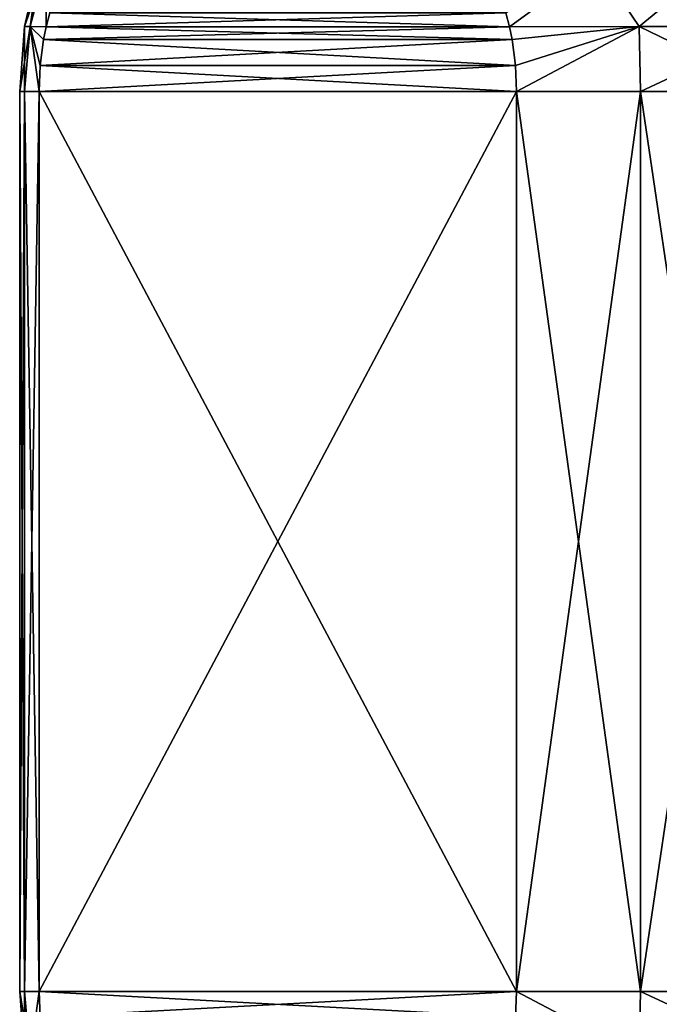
# Model space of a CAD drawing. Header units: metres. Extents: x -71 to 30, y -21 to 69.
# Tile 74 of 111: x -16 to -8.54, y 36.11 to 47.58. Entities that reach past the tile are written whole.
import ezdxf

# ---------------------------------------------------------------- set-up
doc = ezdxf.new("R2010")
doc.units = ezdxf.units.M
doc.layers.add('solid_DUSCHE_AUFPUTZ_EU_ASM_SW0003', color=7, linetype='CONTINUOUS')

msp = doc.modelspace()

# ---------------------------------------------------------------- linework, layer by layer
at = {"layer": 'solid_DUSCHE_AUFPUTZ_EU_ASM_SW0003'}
for points in [[(-15.684162, 48.239342, 10.84674), (-15.879247, 47.498714, 11.079434), (-15.942662, 47.498714, 12.5)], [(-15.684162, 48.239342, 10.84674), (-15.942662, 47.498714, 12.5), (-15.771056, 48.239342, 12.5)], [(-15.879247, 47.498714, 13.920566), (-15.771056, 48.239342, 12.5), (-15.942662, 47.498714, 12.5)], [(-15.684162, 48.239342, -139.153259), (-15.879247, 47.498714, -138.920563), (-15.942662, 47.498714, -137.5)], [(-15.684162, 48.239342, -139.153259), (-15.942662, 47.498714, -137.5), (-15.771056, 48.239342, -137.5)], [(-15.879247, 47.498714, -136.079437), (-15.771056, 48.239342, -137.5), (-15.942662, 47.498714, -137.5)], [(-15.684162, 48.239342, 10.84674), (-15.691005, 47.497562, 9.677618), (-15.879247, 47.498714, 11.079434)], [(-15.879247, 47.498714, 13.920566), (-15.684162, 48.239342, 14.15326), (-15.771056, 48.239342, 12.5)], [(-15.879247, 47.498714, 13.920566), (-15.691005, 47.497562, 15.322382), (-15.684162, 48.239342, 14.15326)], [(-15.684162, 48.239342, -139.153259), (-15.691005, 47.497562, -140.322388), (-15.879247, 47.498714, -138.920563)], [(-15.879247, 47.498714, -136.079437), (-15.684162, 48.239342, -135.846741), (-15.771056, 48.239342, -137.5)], [(-15.879247, 47.498714, -136.079437), (-15.691005, 47.497562, -134.677612), (-15.684162, 48.239342, -135.846741)], [(-15.684162, 48.239342, 10.84674), (-15.649898, 47.661098, 9.606419), (-15.691005, 47.497562, 9.677618)], [(-15.691005, 47.497562, 15.322382), (-15.649897, 47.661102, 15.393583), (-15.684162, 48.239342, 14.15326)], [(-15.684162, 48.239342, -139.153259), (-15.649898, 47.661098, -140.393585), (-15.691005, 47.497562, -140.322388)], [(-15.691005, 47.497562, -134.677612), (-15.649897, 47.661102, -134.606415), (-15.684162, 48.239342, -135.846741)], [(-10.330865, 47.661102, 0.393583), (-9.273847, 48.239342, -0.256253), (-10.289757, 47.497562, 0.322382)], [(-10.330865, 47.661102, -149.606415), (-9.273847, 48.239342, -150.256256), (-10.289757, 47.497562, -149.677612)], [(-10.330864, 47.661098, 24.606419), (-10.289757, 47.497562, 24.677618), (-9.273847, 48.239342, 25.256252)], [(-10.330864, 47.661098, -125.393585), (-10.289757, 47.497562, -125.32238), (-9.273847, 48.239342, -124.743744)], [(-9.273847, 48.239342, -0.256253), (-8.778003, 47.498714, -0.808462), (-10.289757, 47.497562, 0.322382)], [(-10.289757, 47.497562, 24.677618), (-8.778003, 47.498714, 25.808462), (-9.273847, 48.239342, 25.256252)], [(-9.273847, 48.239342, -150.256256), (-8.778003, 47.498714, -150.808456), (-10.289757, 47.497562, -149.677612)], [(-10.289757, 47.497562, -125.32238), (-8.778003, 47.498714, -124.191536), (-9.273847, 48.239342, -124.743744)], [(-9.273847, 48.239342, -0.256253), (-7.885528, 48.239342, -1.158135), (-8.778003, 47.498714, -0.808462)], [(-8.778003, 47.498714, 25.808462), (-7.885528, 48.239342, 26.158136), (-9.273847, 48.239342, 25.256252)], [(-9.273847, 48.239342, -150.256256), (-7.885528, 48.239342, -151.158142), (-8.778003, 47.498714, -150.808456)], [(-8.778003, 47.498714, -124.191536), (-7.885528, 48.239342, -123.841866), (-9.273847, 48.239342, -124.743744)], [(-7.885528, 48.239342, -1.158135), (-7.136465, 47.498714, -1.756204), (-8.778003, 47.498714, -0.808462)], [(-8.778003, 47.498714, 25.808462), (-7.136465, 47.498714, 26.756205), (-7.885528, 48.239342, 26.158136)], [(-7.885528, 48.239342, -151.158142), (-7.136465, 47.498714, -151.75621), (-8.778003, 47.498714, -150.808456)], [(-8.778003, 47.498714, -124.191536), (-7.136465, 47.498714, -123.243797), (-7.885528, 48.239342, -123.841866)], [(-15.691005, 47.497562, 15.322382), (-10.330864, 47.661098, 24.606419), (-15.649897, 47.661102, 15.393583)], [(-15.691005, 47.497562, -134.677612), (-10.330864, 47.661098, -125.393585), (-15.649897, 47.661102, -134.606415)], [(-15.649898, 47.661098, 9.606419), (-10.289757, 47.497562, 0.322382), (-15.691005, 47.497562, 9.677618)], [(-15.691005, 47.497562, 15.322382), (-10.289757, 47.497562, 24.677618), (-10.330864, 47.661098, 24.606419)], [(-15.649898, 47.661098, -140.393585), (-10.289757, 47.497562, -149.677612), (-15.691005, 47.497562, -140.322388)], [(-15.691005, 47.497562, -134.677612), (-10.289757, 47.497562, -125.32238), (-10.330864, 47.661098, -125.393585)], [(-15.649898, 47.661098, 9.606419), (-10.330865, 47.661102, 0.393583), (-10.289757, 47.497562, 0.322382)], [(-15.649898, 47.661098, -140.393585), (-10.330865, 47.661102, -149.606415), (-10.289757, 47.497562, -149.677612)], [(-15.879247, 47.498714, 11.079434), (-15.943466, 46.743671, 11.156164), (-16, 46.743671, 12.5)], [(-15.942662, 47.498714, 12.5), (-15.879247, 47.498714, 11.079434), (-16, 46.743671, 12.5)], [(-15.943466, 46.743671, 13.843836), (-15.942662, 47.498714, 12.5), (-16, 46.743671, 12.5)], [(-15.879247, 47.498714, -138.920563), (-15.943466, 46.743671, -138.843842), (-16, 46.743671, -137.5)], [(-15.942662, 47.498714, -137.5), (-15.879247, 47.498714, -138.920563), (-16, 46.743671, -137.5)], [(-15.943466, 46.743671, -136.156158), (-15.942662, 47.498714, -137.5), (-16, 46.743671, -137.5)], [(-15.879247, 47.498714, 11.079434), (-15.774263, 46.743671, 9.821825), (-15.943466, 46.743671, 11.156164)], [(-15.879247, 47.498714, 13.920566), (-15.942662, 47.498714, 12.5), (-15.943466, 46.743671, 13.843836)], [(-15.879247, 47.498714, 13.920566), (-15.943466, 46.743671, 13.843836), (-15.774263, 46.743671, 15.178175)], [(-15.879247, 47.498714, -138.920563), (-15.774263, 46.743671, -140.178177), (-15.943466, 46.743671, -138.843842)], [(-15.879247, 47.498714, -136.079437), (-15.942662, 47.498714, -137.5), (-15.943466, 46.743671, -136.156158)], [(-15.879247, 47.498714, -136.079437), (-15.943466, 46.743671, -136.156158), (-15.774263, 46.743671, -134.821823)], [(-15.879247, 47.498714, 11.079434), (-15.761117, 47.045677, 9.799056), (-15.774263, 46.743671, 9.821825)], [(-15.879247, 47.498714, 11.079434), (-15.7207, 47.350655, 9.729052), (-15.761117, 47.045677, 9.799056)], [(-15.879247, 47.498714, 11.079434), (-15.691005, 47.497562, 9.677618), (-15.7207, 47.350655, 9.729052)], [(-15.761117, 47.045673, 15.200944), (-15.879247, 47.498714, 13.920566), (-15.774263, 46.743671, 15.178175)], [(-15.7207, 47.350658, 15.270948), (-15.691005, 47.497562, 15.322382), (-15.879247, 47.498714, 13.920566)], [(-15.761117, 47.045673, 15.200944), (-15.7207, 47.350658, 15.270948), (-15.879247, 47.498714, 13.920566)], [(-15.879247, 47.498714, -138.920563), (-15.761117, 47.045677, -140.200943), (-15.774263, 46.743671, -140.178177)], [(-15.879247, 47.498714, -138.920563), (-15.7207, 47.350655, -140.27095), (-15.761117, 47.045677, -140.200943)], [(-15.879247, 47.498714, -138.920563), (-15.691005, 47.497562, -140.322388), (-15.7207, 47.350655, -140.27095)], [(-15.761117, 47.045673, -134.799057), (-15.879247, 47.498714, -136.079437), (-15.774263, 46.743671, -134.821823)], [(-15.7207, 47.350658, -134.72905), (-15.691005, 47.497562, -134.677612), (-15.879247, 47.498714, -136.079437)], [(-15.761117, 47.045673, -134.799057), (-15.7207, 47.350658, -134.72905), (-15.879247, 47.498714, -136.079437)], [(-15.691005, 47.497562, 9.677618), (-10.260062, 47.350658, 0.270949), (-15.7207, 47.350655, 9.729052)], [(-15.7207, 47.350658, 15.270948), (-10.260062, 47.350655, 24.729052), (-10.289757, 47.497562, 24.677618)], [(-15.7207, 47.350658, 15.270948), (-10.289757, 47.497562, 24.677618), (-15.691005, 47.497562, 15.322382)], [(-15.691005, 47.497562, -140.322388), (-10.260062, 47.350658, -149.72905), (-15.7207, 47.350655, -140.27095)], [(-15.7207, 47.350658, -134.72905), (-10.260062, 47.350655, -125.27095), (-10.289757, 47.497562, -125.32238)], [(-15.7207, 47.350658, -134.72905), (-10.289757, 47.497562, -125.32238), (-15.691005, 47.497562, -134.677612)], [(-15.691005, 47.497562, 9.677618), (-10.289757, 47.497562, 0.322382), (-10.260062, 47.350658, 0.270949)], [(-15.691005, 47.497562, -140.322388), (-10.289757, 47.497562, -149.677612), (-10.260062, 47.350658, -149.72905)], [(-10.260062, 47.350658, 0.270949), (-10.289757, 47.497562, 0.322382), (-8.778003, 47.498714, -0.808462)], [(-10.260062, 47.350655, 24.729052), (-8.778003, 47.498714, 25.808462), (-10.289757, 47.497562, 24.677618)], [(-10.260062, 47.350658, -149.72905), (-10.289757, 47.497562, -149.677612), (-8.778003, 47.498714, -150.808456)], [(-10.260062, 47.350655, -125.27095), (-8.778003, 47.498714, -124.191536), (-10.289757, 47.497562, -125.32238)], [(-10.219645, 47.045673, 0.200944), (-10.260062, 47.350658, 0.270949), (-8.778003, 47.498714, -0.808462)], [(-10.260062, 47.350655, 24.729052), (-10.219645, 47.045677, 24.799055), (-8.778003, 47.498714, 25.808462)], [(-10.219645, 47.045673, -149.799057), (-10.260062, 47.350658, -149.72905), (-8.778003, 47.498714, -150.808456)], [(-10.260062, 47.350655, -125.27095), (-10.219645, 47.045677, -125.200943), (-8.778003, 47.498714, -124.191536)], [(-10.206499, 46.743671, 0.178175), (-10.219645, 47.045673, 0.200944), (-8.778003, 47.498714, -0.808462)], [(-10.219645, 47.045677, 24.799055), (-10.206499, 46.743671, 24.821825), (-8.778003, 47.498714, 25.808462)], [(-10.206499, 46.743671, -149.821823), (-10.219645, 47.045673, -149.799057), (-8.778003, 47.498714, -150.808456)], [(-10.219645, 47.045677, -125.200943), (-10.206499, 46.743671, -125.178177), (-8.778003, 47.498714, -124.191536)], [(-8.763804, 46.743671, -0.886401), (-10.206499, 46.743671, 0.178175), (-8.778003, 47.498714, -0.808462)], [(-8.778003, 47.498714, 25.808462), (-10.206499, 46.743671, 24.821825), (-8.763804, 46.743671, 25.8864)], [(-8.763804, 46.743671, -150.886398), (-10.206499, 46.743671, -149.821823), (-8.778003, 47.498714, -150.808456)], [(-8.778003, 47.498714, -124.191536), (-10.206499, 46.743671, -125.178177), (-8.763804, 46.743671, -124.113602)], [(-8.763804, 46.743671, -0.886401), (-8.778003, 47.498714, -0.808462), (-7.136465, 47.498714, -1.756204)], [(-8.778003, 47.498714, 25.808462), (-8.763804, 46.743671, 25.8864), (-7.211061, 46.743671, 26.782879)], [(-8.778003, 47.498714, 25.808462), (-7.211061, 46.743671, 26.782879), (-7.136465, 47.498714, 26.756205)], [(-8.763804, 46.743671, -150.886398), (-8.778003, 47.498714, -150.808456), (-7.136465, 47.498714, -151.75621)], [(-8.778003, 47.498714, -124.191536), (-8.763804, 46.743671, -124.113602), (-7.211061, 46.743671, -123.217125)], [(-8.778003, 47.498714, -124.191536), (-7.211061, 46.743671, -123.217125), (-7.136465, 47.498714, -123.243797)], [(-7.211061, 46.743671, -1.782878), (-8.763804, 46.743671, -0.886401), (-7.136465, 47.498714, -1.756204)], [(-7.211061, 46.743671, -151.782883), (-8.763804, 46.743671, -150.886398), (-7.136465, 47.498714, -151.75621)], [(-15.761117, 47.045673, 15.200944), (-10.260062, 47.350655, 24.729052), (-15.7207, 47.350658, 15.270948)], [(-15.761117, 47.045673, -134.799057), (-10.260062, 47.350655, -125.27095), (-15.7207, 47.350658, -134.72905)], [(-15.7207, 47.350655, 9.729052), (-10.219645, 47.045673, 0.200944), (-15.761117, 47.045677, 9.799056)], [(-15.761117, 47.045673, 15.200944), (-10.219645, 47.045677, 24.799055), (-10.260062, 47.350655, 24.729052)], [(-15.7207, 47.350655, -140.27095), (-10.219645, 47.045673, -149.799057), (-15.761117, 47.045677, -140.200943)], [(-15.761117, 47.045673, -134.799057), (-10.219645, 47.045677, -125.200943), (-10.260062, 47.350655, -125.27095)], [(-15.7207, 47.350655, 9.729052), (-10.260062, 47.350658, 0.270949), (-10.219645, 47.045673, 0.200944)], [(-15.7207, 47.350655, -140.27095), (-10.260062, 47.350658, -149.72905), (-10.219645, 47.045673, -149.799057)], [(-15.761117, 47.045677, 9.799056), (-10.206499, 46.743671, 0.178175), (-15.774263, 46.743671, 9.821825)], [(-10.219645, 47.045677, 24.799055), (-15.774263, 46.743671, 15.178175), (-10.206499, 46.743671, 24.821825)], [(-15.761117, 47.045673, 15.200944), (-15.774263, 46.743671, 15.178175), (-10.219645, 47.045677, 24.799055)], [(-15.761117, 47.045677, -140.200943), (-10.206499, 46.743671, -149.821823), (-15.774263, 46.743671, -140.178177)], [(-10.219645, 47.045677, -125.200943), (-15.774263, 46.743671, -134.821823), (-10.206499, 46.743671, -125.178177)], [(-15.761117, 47.045673, -134.799057), (-15.774263, 46.743671, -134.821823), (-10.219645, 47.045677, -125.200943)], [(-15.761117, 47.045677, 9.799056), (-10.219645, 47.045673, 0.200944), (-10.206499, 46.743671, 0.178175)], [(-15.761117, 47.045677, -140.200943), (-10.219645, 47.045673, -149.799057), (-10.206499, 46.743671, -149.821823)], [(-16, 36.256329, 12.5), (-16, 46.743671, 12.5), (-15.943466, 46.743671, 11.156164)], [(-15.943466, 36.256329, 13.843836), (-16, 46.743671, 12.5), (-16, 36.256329, 12.5)], [(-15.943466, 36.256329, 13.843836), (-15.943466, 46.743671, 13.843836), (-16, 46.743671, 12.5)], [(-15.943466, 36.256329, 11.156164), (-16, 36.256329, 12.5), (-15.943466, 46.743671, 11.156164)], [(-16, 36.256329, -137.5), (-16, 46.743671, -137.5), (-15.943466, 46.743671, -138.843842)], [(-15.943466, 36.256329, -136.156158), (-16, 46.743671, -137.5), (-16, 36.256329, -137.5)], [(-15.943466, 36.256329, -136.156158), (-15.943466, 46.743671, -136.156158), (-16, 46.743671, -137.5)], [(-15.943466, 36.256329, -138.843842), (-16, 36.256329, -137.5), (-15.943466, 46.743671, -138.843842)], [(-15.943466, 36.256329, 11.156164), (-15.943466, 46.743671, 11.156164), (-15.774263, 46.743671, 9.821825)], [(-15.774263, 36.256329, 9.821825), (-15.943466, 36.256329, 11.156164), (-15.774263, 46.743671, 9.821825)], [(-15.774263, 36.256329, 15.178175), (-15.774263, 46.743671, 15.178175), (-15.943466, 46.743671, 13.843836)], [(-15.943466, 36.256329, 13.843836), (-15.774263, 36.256329, 15.178175), (-15.943466, 46.743671, 13.843836)], [(-15.943466, 36.256329, -138.843842), (-15.943466, 46.743671, -138.843842), (-15.774263, 46.743671, -140.178177)], [(-15.774263, 36.256329, -140.178177), (-15.943466, 36.256329, -138.843842), (-15.774263, 46.743671, -140.178177)], [(-15.774263, 36.256329, -134.821823), (-15.774263, 46.743671, -134.821823), (-15.943466, 46.743671, -136.156158)], [(-15.943466, 36.256329, -136.156158), (-15.774263, 36.256329, -134.821823), (-15.943466, 46.743671, -136.156158)], [(-10.206499, 36.256329, 0.178175), (-15.774263, 46.743671, 9.821825), (-10.206499, 46.743671, 0.178175)], [(-15.774263, 36.256329, 9.821825), (-15.774263, 46.743671, 9.821825), (-10.206499, 36.256329, 0.178175)], [(-15.774263, 36.256329, 15.178175), (-10.206499, 36.256329, 24.821825), (-10.206499, 46.743671, 24.821825)], [(-15.774263, 36.256329, 15.178175), (-10.206499, 46.743671, 24.821825), (-15.774263, 46.743671, 15.178175)], [(-10.206499, 36.256329, -149.821823), (-15.774263, 46.743671, -140.178177), (-10.206499, 46.743671, -149.821823)], [(-15.774263, 36.256329, -140.178177), (-15.774263, 46.743671, -140.178177), (-10.206499, 36.256329, -149.821823)], [(-15.774263, 36.256329, -134.821823), (-10.206499, 36.256329, -125.178177), (-10.206499, 46.743671, -125.178177)], [(-15.774263, 36.256329, -134.821823), (-10.206499, 46.743671, -125.178177), (-15.774263, 46.743671, -134.821823)], [(-10.206499, 36.256329, 0.178175), (-10.206499, 46.743671, 0.178175), (-8.763804, 46.743671, -0.886401)], [(-8.763804, 36.256329, -0.886401), (-10.206499, 36.256329, 0.178175), (-8.763804, 46.743671, -0.886401)], [(-10.206499, 46.743671, 24.821825), (-10.206499, 36.256329, 24.821825), (-8.763804, 36.256329, 25.8864)], [(-8.763804, 46.743671, 25.8864), (-10.206499, 46.743671, 24.821825), (-8.763804, 36.256329, 25.8864)], [(-10.206499, 36.256329, -149.821823), (-10.206499, 46.743671, -149.821823), (-8.763804, 46.743671, -150.886398)], [(-8.763804, 36.256329, -150.886398), (-10.206499, 36.256329, -149.821823), (-8.763804, 46.743671, -150.886398)], [(-10.206499, 46.743671, -125.178177), (-10.206499, 36.256329, -125.178177), (-8.763804, 36.256329, -124.113602)], [(-8.763804, 46.743671, -124.113602), (-10.206499, 46.743671, -125.178177), (-8.763804, 36.256329, -124.113602)], [(-8.763804, 36.256329, -0.886401), (-8.763804, 46.743671, -0.886401), (-7.211061, 46.743671, -1.782878)], [(-7.211061, 36.256329, -1.782878), (-8.763804, 36.256329, -0.886401), (-7.211061, 46.743671, -1.782878)], [(-8.763804, 46.743671, 25.8864), (-8.763804, 36.256329, 25.8864), (-7.211061, 36.256329, 26.782879)], [(-7.211061, 46.743671, 26.782879), (-8.763804, 46.743671, 25.8864), (-7.211061, 36.256329, 26.782879)], [(-8.763804, 36.256329, -150.886398), (-8.763804, 46.743671, -150.886398), (-7.211061, 46.743671, -151.782883)], [(-7.211061, 36.256329, -151.782883), (-8.763804, 36.256329, -150.886398), (-7.211061, 46.743671, -151.782883)], [(-8.763804, 46.743671, -124.113602), (-8.763804, 36.256329, -124.113602), (-7.211061, 36.256329, -123.217125)], [(-7.211061, 46.743671, -123.217125), (-8.763804, 46.743671, -124.113602), (-7.211061, 36.256329, -123.217125)], [(-15.942318, 35.499031, 12.5), (-16, 36.256329, 12.5), (-15.943466, 36.256329, 11.156164)], [(-15.87886, 35.499031, 13.921017), (-15.943466, 36.256329, 13.843836), (-16, 36.256329, 12.5)], [(-15.87886, 35.499031, 13.921017), (-16, 36.256329, 12.5), (-15.942318, 35.499031, 12.5)], [(-15.942318, 35.499031, -137.5), (-16, 36.256329, -137.5), (-15.943466, 36.256329, -138.843842)], [(-15.87886, 35.499031, -136.078979), (-15.943466, 36.256329, -136.156158), (-16, 36.256329, -137.5)], [(-15.87886, 35.499031, -136.078979), (-16, 36.256329, -137.5), (-15.942318, 35.499031, -137.5)], [(-15.87886, 35.499031, 11.078983), (-15.943466, 36.256329, 11.156164), (-15.774263, 36.256329, 9.821825)], [(-15.942318, 35.499031, 12.5), (-15.943466, 36.256329, 11.156164), (-15.87886, 35.499031, 11.078983)], [(-15.87886, 35.499031, 13.921017), (-15.774263, 36.256329, 15.178175), (-15.943466, 36.256329, 13.843836)], [(-15.87886, 35.499031, -138.921021), (-15.943466, 36.256329, -138.843842), (-15.774263, 36.256329, -140.178177)], [(-15.942318, 35.499031, -137.5), (-15.943466, 36.256329, -138.843842), (-15.87886, 35.499031, -138.921021)], [(-15.87886, 35.499031, -136.078979), (-15.774263, 36.256329, -134.821823), (-15.943466, 36.256329, -136.156158)], [(-15.761117, 35.954327, 9.799056), (-15.87886, 35.499031, 11.078983), (-15.774263, 36.256329, 9.821825)], [(-15.761117, 35.954323, 15.200944), (-15.774263, 36.256329, 15.178175), (-15.87886, 35.499031, 13.921017)], [(-15.761117, 35.954327, -140.200943), (-15.87886, 35.499031, -138.921021), (-15.774263, 36.256329, -140.178177)], [(-15.761117, 35.954323, -134.799057), (-15.774263, 36.256329, -134.821823), (-15.87886, 35.499031, -136.078979)], [(-10.219645, 35.954323, 0.200944), (-15.774263, 36.256329, 9.821825), (-10.206499, 36.256329, 0.178175)], [(-15.761117, 35.954323, 15.200944), (-10.206499, 36.256329, 24.821825), (-15.774263, 36.256329, 15.178175)], [(-15.761117, 35.954327, 9.799056), (-15.774263, 36.256329, 9.821825), (-10.219645, 35.954323, 0.200944)], [(-10.219645, 35.954323, -149.799057), (-15.774263, 36.256329, -140.178177), (-10.206499, 36.256329, -149.821823)], [(-15.761117, 35.954323, -134.799057), (-10.206499, 36.256329, -125.178177), (-15.774263, 36.256329, -134.821823)], [(-15.761117, 35.954327, -140.200943), (-15.774263, 36.256329, -140.178177), (-10.219645, 35.954323, -149.799057)], [(-10.219645, 35.954327, 24.799055), (-10.206499, 36.256329, 24.821825), (-15.761117, 35.954323, 15.200944)], [(-10.219645, 35.954327, -125.200943), (-10.206499, 36.256329, -125.178177), (-15.761117, 35.954323, -134.799057)], [(-10.219645, 35.954323, 0.200944), (-10.206499, 36.256329, 0.178175), (-8.778082, 35.499031, -0.807996)], [(-10.219645, 35.954327, 24.799055), (-8.778082, 35.499031, 25.807997), (-10.206499, 36.256329, 24.821825)], [(-10.219645, 35.954323, -149.799057), (-10.206499, 36.256329, -149.821823), (-8.778082, 35.499031, -150.807999)], [(-10.219645, 35.954327, -125.200943), (-8.778082, 35.499031, -124.192001), (-10.206499, 36.256329, -125.178177)], [(-8.778082, 35.499031, -0.807996), (-10.206499, 36.256329, 0.178175), (-8.763804, 36.256329, -0.886401)], [(-8.778082, 35.499031, 25.807997), (-8.763804, 36.256329, 25.8864), (-10.206499, 36.256329, 24.821825)], [(-8.778082, 35.499031, -150.807999), (-10.206499, 36.256329, -149.821823), (-8.763804, 36.256329, -150.886398)], [(-8.778082, 35.499031, -124.192001), (-8.763804, 36.256329, -124.113602), (-10.206499, 36.256329, -125.178177)], [(-8.778082, 35.499031, -0.807996), (-8.763804, 36.256329, -0.886401), (-7.211061, 36.256329, -1.782878)], [(-8.778082, 35.499031, -0.807996), (-7.211061, 36.256329, -1.782878), (-7.136022, 35.499031, -1.75604)], [(-7.136022, 35.499031, 26.756041), (-8.763804, 36.256329, 25.8864), (-8.778082, 35.499031, 25.807997)], [(-8.778082, 35.499031, -150.807999), (-8.763804, 36.256329, -150.886398), (-7.211061, 36.256329, -151.782883)], [(-8.778082, 35.499031, -150.807999), (-7.211061, 36.256329, -151.782883), (-7.136022, 35.499031, -151.756042)], [(-7.136022, 35.499031, -123.243958), (-8.763804, 36.256329, -124.113602), (-8.778082, 35.499031, -124.192001)], [(-7.136022, 35.499031, 26.756041), (-7.211061, 36.256329, 26.782879), (-8.763804, 36.256329, 25.8864)], [(-7.136022, 35.499031, -123.243958), (-7.211061, 36.256329, -123.217125), (-8.763804, 36.256329, -124.113602)]]:
    msp.add_3dface(points, dxfattribs=at)

doc.saveas('drawing.dxf')
